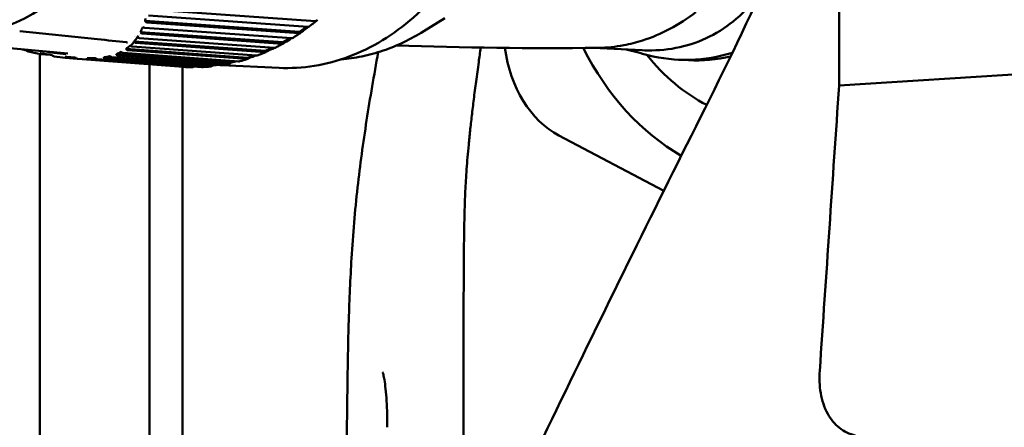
# Model space of a CAD drawing. Header units: millimetres. Extents: x 0 to 6049, y -120 to 1682.
# Tile 111 of 256: x 643 to 688, y 1359 to 1378. Entities that reach past the tile are written whole.
import ezdxf

# ---------------------------------------------------------------- set-up
doc = ezdxf.new("R2010")
doc.units = ezdxf.units.MM
doc.header["$LTSCALE"] = 2
doc.layers.add('Sichtbar (ISO)', color=7, linetype='Continuous', lineweight=50)

msp = doc.modelspace()

# ---------------------------------------------------------------- linework, layer by layer
at = {"layer": 'Sichtbar (ISO)'}
for p, q in [((680.45, 1375.052), (680.45, 1387.82)), ((649.039, 1378.514), (656.585, 1377.987)), ((655.863, 1377.493), (648.819, 1377.994)), ((656.246, 1377.718), (648.984, 1378.234)), ((662.48, 1378.122), (661.521, 1377.523)), ((655.492, 1377.198), (648.809, 1377.68)), ((648.898, 1377.924), (655.846, 1377.43)), ((656.181, 1377.723), (655.863, 1377.493)), ((643.108, 1377.53), (646.65, 1377.157)), ((648.466, 1377.242), (648.466, 1377.242)), ((648.468, 1377.242), (648.468, 1377.242)), ((654.709, 1376.761), (648.557, 1377.21)), ((655.097, 1377.015), (648.611, 1377.483)), ((648.682, 1377.415), (655.076, 1376.953)), ((655.417, 1377.204), (655.097, 1377.015)), ((655.948, 1377.489), (655.863, 1377.493)), ((714.268, 1377.187), (680.45, 1375.052)), ((639.292, 1377.064), (645.306, 1376.498)), ((647.536, 1376.662), (647.536, 1376.662)), ((653.493, 1376.313), (647.963, 1376.722)), ((648.014, 1377.007), (648.014, 1377.007)), ((648.017, 1376.659), (653.465, 1376.256)), ((648.154, 1376.863), (648.154, 1376.863)), ((653.904, 1376.409), (648.229, 1376.828)), ((654.305, 1376.621), (648.328, 1377.058)), ((648.389, 1376.992), (654.281, 1376.561)), ((654.619, 1376.767), (654.305, 1376.621)), ((655.182, 1377.011), (655.097, 1377.015)), ((669.246, 1376.76), (671.482, 1376.652)), ((644.023, 1376.514), (644.023, 1376.515)), ((644.023, 1336.778), (644.023, 1376.484)), ((644.055, 1376.479), (644.51, 1376.445)), ((645.194, 1376.308), (645.728, 1376.268)), ((650.563, 1375.896), (645.761, 1376.257)), ((646.616, 1376.256), (646.181, 1376.289)), ((646.2, 1376.238), (650.954, 1375.88)), ((646.55, 1376.468), (646.551, 1376.468)), ((651.405, 1375.887), (646.651, 1376.244)), ((646.758, 1376.49), (646.758, 1376.49)), ((646.914, 1376.306), (646.913, 1376.306)), ((651.83, 1375.965), (646.945, 1376.331)), ((646.978, 1376.275), (651.796, 1375.915)), ((647.28, 1376.382), (647.279, 1376.382)), ((652.246, 1375.97), (647.309, 1376.34)), ((647.365, 1376.407), (647.365, 1376.407)), ((647.456, 1376.438), (647.456, 1376.438)), ((652.666, 1376.094), (647.512, 1376.478)), ((647.557, 1376.418), (652.635, 1376.04)), ((647.758, 1376.576), (647.758, 1376.576)), ((653.081, 1376.145), (647.818, 1376.537)), ((653.791, 1376.417), (653.493, 1376.313)), ((653.578, 1376.309), (653.493, 1376.313)), ((654.39, 1376.617), (654.305, 1376.621)), ((673.134, 1376.222), (673.589, 1376.2)), ((675.482, 1376.509), (675.481, 1376.509)), ((649.023, 1376.011), (649.023, 1336.778)), ((650.523, 1375.899), (650.523, 1120.873)), ((652.012, 1375.988), (651.83, 1375.965)), ((651.916, 1375.961), (651.83, 1375.965)), ((654.925, 1375.85), (652.303, 1375.977)), ((652.929, 1376.156), (652.666, 1376.094)), ((652.751, 1376.09), (652.666, 1376.094)), ((667.68, 1372.766), (672.459, 1370.238))]:
    msp.add_line(p, q, dxfattribs=at)
for centre, major_axis, ratio, start_param, end_param in [((640.085, 1389.833), (0.608, 12.578), 0.75888, 2.653008, 6.770959), ((656.069, 1377.613), (-0.639, -0.459), 0.03912, 1.352503, 1.855813), ((646.212, 1389.537), (-0.61, -12.635), 0.75888, 0.288793, 0.288794), ((646.212, 1389.537), (-0.61, -12.635), 0.75888, 0.308916, 0.308919), ((655.309, 1377.116), (-0.664, -0.389), 0.03514, 1.357078, 1.840871), ((654.523, 1376.703), (-0.685, -0.317), 0.030373, 1.361374, 1.820328), ((669.328, 1377.875), (-0.265, -5.494), 0.75888, 4.952835, 5.94144), ((677.789, 1384.88), (-0.685, -14.183), 0.75888, 5.358427, 5.913243), ((653.715, 1376.376), (-0.701, -0.242), 0.024816, 1.365195, 1.788214), ((677.789, 1384.88), (-0.555, -11.487), 0.75888, 5.572657, 5.950586), ((673.713, 1388.208), (-0.579, -11.986), 0.75888, 6.128498, 6.553957), ((652.057, 1375.987), (-0.718, -0.089), 0.011638, 1.370596, 1.611014), ((652.892, 1376.136), (-0.712, -0.166), 0.018528, 1.368335, 1.731507)]:
    msp.add_ellipse(centre, major_axis=major_axis, ratio=ratio, start_param=start_param, end_param=end_param, dxfattribs=at)
for points, knots in [([(654.925, 1375.85), (655.997, 1375.799), (657.079, 1375.972), (659.157, 1376.753), (660.153, 1377.361), (661.961, 1378.952), (662.771, 1379.938), (664.123, 1382.186), (664.663, 1383.45), (665.417, 1386.125), (665.63, 1387.537), (665.709, 1390.365), (665.575, 1391.782), (664.97, 1394.476), (664.501, 1395.754), (663.272, 1398.041), (662.514, 1399.05), (660.786, 1400.693), (659.817, 1401.329), (657.956, 1402.083), (657.084, 1402.277), (656.204, 1402.32)], [1.522466, 1.522466, 1.522466, 1.522466, 1.838975, 1.838975, 2.156978, 2.156978, 2.477221, 2.477221, 2.798511, 2.798511, 3.120049, 3.120049, 3.441612, 3.441612, 3.763134, 3.763134, 4.084326, 4.084326, 4.404257, 4.404257, 4.664059, 4.664059, 4.664059, 4.664059]), ([(680.45, 1387.82), (679.554, 1385.455), (678.606, 1383.167), (676.572, 1378.57), (675.468, 1376.25), (674.347, 1374.019)], [0.000001, 0.000001, 0.000001, 0.000001, 0.913778, 0.913778, 1.911776, 1.911776, 1.911776, 1.911776]), ([(676.93, 1379.405), (676.926, 1379.398), (676.619, 1378.95), (675.935, 1378.163), (674.733, 1377.307), (673.384, 1376.781), (672.273, 1376.635), (671.627, 1376.645), (671.482, 1376.652)], [0.2768857, 0.2768857, 0.2768857, 0.2768857, 0.2777778, 0.3333333, 0.3888889, 0.4444444, 0.5, 0.5158417, 0.5158417, 0.5158417, 0.5158417]), ([(648.819, 1377.994), (648.823, 1378.011), (648.828, 1378.028), (648.837, 1378.062), (648.841, 1378.079), (648.846, 1378.096)], [-0.02496007, -0.02496007, -0.02496007, -0.02496007, -0.01246575, -0.01246575, -0.00001437, -0.00001437, -0.00001437, -0.00001437]), ([(648.898, 1377.924), (648.891, 1377.924), (648.884, 1377.926), (648.87, 1377.933), (648.863, 1377.937), (648.842, 1377.955), (648.829, 1377.973), (648.819, 1377.994)], [-0.01734729, -0.01734729, -0.01734729, -0.01734729, -0.01371521, -0.01371521, -0.0094928, -0.0094928, -0.00011667, -0.00011667, -0.00011667, -0.00011667]), ([(656.284, 1377.722), (656.309, 1377.741), (656.333, 1377.76), (656.382, 1377.798), (656.407, 1377.817), (656.456, 1377.855), (656.48, 1377.874), (656.529, 1377.913), (656.553, 1377.933), (656.601, 1377.972), (656.625, 1377.992), (656.649, 1378.012)], [2.08765156, 2.08765156, 2.08765156, 2.08765156, 2.09589005, 2.09589005, 2.10412855, 2.10412855, 2.11236704, 2.11236704, 2.12060553, 2.12060553, 2.12884402, 2.12884402, 2.12884402, 2.12884402]), ([(656.683, 1378.048), (656.669, 1378.029), (656.651, 1378.011), (656.62, 1377.992), (656.602, 1377.986), (656.588, 1377.987), (656.587, 1377.987), (656.586, 1377.987), (656.585, 1377.987)], [-0.0141713, -0.0141713, -0.0141713, -0.0141713, -0.0066416, -0.0066416, 0, 0, 0, 0.00033523, 0.00033523, 0.00033523, 0.00033523]), ([(673.922, 1378.391), (673.545, 1378.101), (673.149, 1377.847), (672.336, 1377.413), (671.923, 1377.236), (671.213, 1377.008), (670.927, 1376.936), (670.255, 1376.809), (669.873, 1376.769), (669.473, 1376.763), (669.459, 1376.762), (669.444, 1376.762)], [-1.2033366, -1.2033366, -1.2033366, -1.2033366, -1.0332078, -1.0332078, -0.8645109, -0.8645109, -0.7525435, -0.7525435, -0.6028947, -0.6028947, -0.5971218, -0.5971218, -0.5971218, -0.5971218]), ([(648.611, 1377.483), (648.628, 1377.521), (648.646, 1377.558), (648.681, 1377.633), (648.698, 1377.67), (648.716, 1377.707)], [-0.06250051, -0.06250051, -0.06250051, -0.06250051, -0.03107427, -0.03107427, -0.00000944, -0.00000944, -0.00000944, -0.00000944]), ([(648.716, 1377.707), (648.719, 1377.705), (648.724, 1377.703), (648.732, 1377.699), (648.737, 1377.698), (648.749, 1377.693), (648.756, 1377.691), (648.77, 1377.687), (648.777, 1377.685), (648.794, 1377.682), (648.802, 1377.681), (648.809, 1377.68)], [-0.01110125, -0.01110125, -0.01110125, -0.01110125, -0.00946716, -0.00946716, -0.00789134, -0.00789134, -0.00560991, -0.00560991, -0.00325959, -0.00325959, -0.00000099, -0.00000099, -0.00000099, -0.00000099]), ([(656.246, 1377.718), (656.247, 1377.718), (656.247, 1377.718), (656.248, 1377.718), (656.263, 1377.717), (656.275, 1377.718), (656.282, 1377.721), (656.283, 1377.722), (656.284, 1377.722)], [-0.000335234, -0.000335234, -0.000335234, -0.000335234, 0, 0, 0, 0.006641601, 0.006641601, 0.008401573, 0.008401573, 0.008401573, 0.008401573]), ([(648.327, 1377.056), (648.348, 1377.088), (648.372, 1377.118), (648.419, 1377.18), (648.442, 1377.211), (648.467, 1377.242)], [-0.06101494, -0.06101494, -0.06101494, -0.06101494, -0.03104481, -0.03104481, -0.00031225, -0.00031225, -0.00031225, -0.00031225]), ([(648.467, 1377.242), (648.471, 1377.239), (648.475, 1377.237), (648.484, 1377.232), (648.488, 1377.23), (648.5, 1377.225), (648.507, 1377.222), (648.522, 1377.217), (648.529, 1377.215), (648.544, 1377.212), (648.551, 1377.211), (648.557, 1377.21)], [-0.01090564, -0.01090564, -0.01090564, -0.01090564, -0.00928156, -0.00928156, -0.00768035, -0.00768035, -0.00533507, -0.00533507, -0.0029221, -0.0029221, -0.00000099, -0.00000099, -0.00000099, -0.00000099]), ([(648.682, 1377.415), (648.675, 1377.416), (648.668, 1377.418), (648.654, 1377.424), (648.648, 1377.429), (648.629, 1377.447), (648.618, 1377.464), (648.611, 1377.483)], [-0.01564675, -0.01564675, -0.01564675, -0.01564675, -0.01228252, -0.01228252, -0.00839834, -0.00839834, -0.00001113, -0.00001113, -0.00001113, -0.00001113]), ([(655.492, 1377.198), (655.493, 1377.198), (655.493, 1377.198), (655.494, 1377.198), (655.509, 1377.197), (655.521, 1377.199), (655.527, 1377.202), (655.528, 1377.202), (655.528, 1377.203)], [-0.000335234, -0.000335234, -0.000335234, -0.000335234, 0, 0, 0, 0.006641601, 0.006641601, 0.007344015, 0.007344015, 0.007344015, 0.007344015]), ([(655.528, 1377.203), (655.554, 1377.218), (655.579, 1377.234), (655.63, 1377.266), (655.655, 1377.282), (655.705, 1377.315), (655.73, 1377.331), (655.78, 1377.364), (655.805, 1377.381), (655.855, 1377.415), (655.88, 1377.432), (655.905, 1377.449)], [2.00526944, 2.00526944, 2.00526944, 2.00526944, 2.01339038, 2.01339038, 2.02151132, 2.02151132, 2.02963226, 2.02963226, 2.03775321, 2.03775321, 2.04587415, 2.04587415, 2.04587415, 2.04587415]), ([(655.948, 1377.489), (655.933, 1377.471), (655.913, 1377.453), (655.881, 1377.434), (655.863, 1377.429), (655.849, 1377.43), (655.848, 1377.43), (655.847, 1377.43), (655.846, 1377.43)], [-0.0141713, -0.0141713, -0.0141713, -0.0141713, -0.0066416, -0.0066416, 0, 0, 0, 0.00033523, 0.00033523, 0.00033523, 0.00033523]), ([(657.751, 1376.234), (658.067, 1376.261), (658.382, 1376.307), (659.023, 1376.44), (659.348, 1376.529), (659.988, 1376.747), (660.304, 1376.876), (660.923, 1377.171), (661.226, 1377.338), (661.521, 1377.523)], [1.6239682, 1.6239682, 1.6239682, 1.6239682, 1.7164263, 1.7164263, 1.8134066, 1.8134066, 1.9103868, 1.9103868, 2.007367, 2.007367, 2.007367, 2.007367]), ([(643.402, 1376.652), (643.405, 1376.65), (643.407, 1376.648), (643.412, 1376.643), (643.414, 1376.641), (643.417, 1376.639)], [-0.002084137, -0.002084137, -0.002084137, -0.002084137, -0.001082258, -0.001082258, -0.000026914, -0.000026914, -0.000026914, -0.000026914]), ([(643.417, 1376.639), (643.433, 1376.625), (643.45, 1376.613), (643.473, 1376.6), (643.481, 1376.596), (643.492, 1376.592), (643.495, 1376.591), (643.499, 1376.591)], [-0.01228606, -0.01228606, -0.01228606, -0.01228606, -0.00574498, -0.00574498, -0.00271017, -0.00271017, -0.00121886, -0.00121886, -0.00121886, -0.00121886]), ([(647.963, 1376.722), (647.993, 1376.746), (648.022, 1376.77), (648.081, 1376.817), (648.11, 1376.841), (648.139, 1376.865)], [-0.05812699, -0.05812699, -0.05812699, -0.05812699, -0.02907056, -0.02907056, -0.00003908, -0.00003908, -0.00003908, -0.00003908]), ([(647.967, 1376.709), (647.966, 1376.711), (647.965, 1376.713), (647.964, 1376.718), (647.963, 1376.72), (647.963, 1376.722)], [-0.002150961, -0.002150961, -0.002150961, -0.002150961, -0.001095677, -0.001095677, -0.000093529, -0.000093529, -0.000093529, -0.000093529]), ([(648.017, 1376.659), (648.011, 1376.659), (648.006, 1376.661), (647.996, 1376.666), (647.991, 1376.669), (647.977, 1376.683), (647.971, 1376.695), (647.967, 1376.709)], [-0.01241246, -0.01241246, -0.01241246, -0.01241246, -0.00968394, -0.00968394, -0.00662763, -0.00662763, -0.00002692, -0.00002692, -0.00002692, -0.00002692]), ([(648.002, 1377.012), (647.995, 1377.014), (647.988, 1377.015), (647.981, 1377.016), (647.98, 1377.016), (647.979, 1377.016)], [0, 0, 0, 0, 0.003224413, 0.003224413, 0.004018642, 0.004018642, 0.004018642, 0.004018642]), ([(648.148, 1376.859), (648.147, 1376.859), (648.145, 1376.861), (648.142, 1376.863), (648.141, 1376.864), (648.139, 1376.865)], [0.000024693, 0.000024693, 0.000024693, 0.000024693, 0.000626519, 0.000626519, 0.001231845, 0.001231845, 0.001231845, 0.001231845]), ([(648.148, 1376.859), (648.171, 1376.879), (648.192, 1376.9), (648.214, 1376.919), (648.224, 1376.929), (648.235, 1376.938), (648.245, 1376.947), (648.256, 1376.957), (648.266, 1376.968), (648.275, 1376.98), (648.283, 1376.99), (648.289, 1377), (648.296, 1377.011)], [0, 0, 0, 0, 0.3333333, 0.3333333, 0.3333333, 0.4945469, 0.4945469, 0.4945469, 0.6666667, 0.6666667, 0.6666667, 0.8065437, 0.8065437, 0.8065437, 0.8065437]), ([(648.148, 1376.859), (648.154, 1376.854), (648.161, 1376.851), (648.175, 1376.843), (648.182, 1376.84), (648.197, 1376.834), (648.204, 1376.832), (648.217, 1376.829), (648.223, 1376.828), (648.229, 1376.828)], [-0.009713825, -0.009713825, -0.009713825, -0.009713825, -0.007329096, -0.007329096, -0.00490495, -0.00490495, -0.002412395, -0.002412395, -0.000000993, -0.000000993, -0.000000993, -0.000000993]), ([(648.389, 1376.992), (648.383, 1376.993), (648.377, 1376.994), (648.365, 1377), (648.359, 1377.004), (648.343, 1377.02), (648.333, 1377.037), (648.327, 1377.056)], [-0.01594749, -0.01594749, -0.01594749, -0.01594749, -0.01261021, -0.01261021, -0.00881534, -0.00881534, -0.00004671, -0.00004671, -0.00004671, -0.00004671]), ([(654.709, 1376.761), (654.71, 1376.76), (654.711, 1376.76), (654.712, 1376.76), (654.725, 1376.76), (654.737, 1376.761), (654.743, 1376.765)], [-0.000335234, -0.000335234, -0.000335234, -0.000335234, 0, 0, 0, 0.006173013, 0.006173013, 0.006173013, 0.006173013]), ([(654.743, 1376.765), (654.769, 1376.777), (654.795, 1376.79), (654.846, 1376.817), (654.872, 1376.83), (654.924, 1376.856), (654.949, 1376.87), (655, 1376.897), (655.026, 1376.911), (655.077, 1376.939), (655.103, 1376.953), (655.128, 1376.967)], [1.92287286, 1.92287286, 1.92287286, 1.92287286, 1.93088093, 1.93088093, 1.93888899, 1.93888899, 1.94689706, 1.94689706, 1.95490513, 1.95490513, 1.9629132, 1.9629132, 1.9629132, 1.9629132]), ([(655.182, 1377.011), (655.166, 1376.993), (655.145, 1376.976), (655.112, 1376.958), (655.093, 1376.953), (655.079, 1376.953), (655.078, 1376.953), (655.077, 1376.953), (655.076, 1376.953)], [-0.0141713, -0.0141713, -0.0141713, -0.0141713, -0.0066416, -0.0066416, 0, 0, 0, 0.00033523, 0.00033523, 0.00033523, 0.00033523]), ([(663.325, 1351.337), (663.325, 1351.602), (663.325, 1352.402), (663.326, 1353.651), (663.327, 1355.03), (663.327, 1356.29), (663.328, 1357.442), (663.329, 1358.504), (663.33, 1359.462), (663.331, 1360.317), (663.331, 1361.087), (663.332, 1361.786), (663.333, 1362.424), (663.334, 1362.997), (663.335, 1363.52), (663.336, 1364.016), (663.337, 1364.496), (663.338, 1364.973), (663.34, 1365.451), (663.342, 1365.93), (663.344, 1366.409), (663.346, 1366.883), (663.35, 1367.363), (663.355, 1367.843), (663.361, 1368.312), (663.368, 1368.788), (663.379, 1369.265), (663.393, 1369.74), (663.413, 1370.221), (663.44, 1370.713), (663.474, 1371.226), (663.516, 1371.765), (663.568, 1372.342), (663.632, 1372.971), (663.709, 1373.661), (663.799, 1374.41), (663.904, 1375.222), (664.011, 1376.01), (664.087, 1376.547), (664.119, 1376.776)], [0.2865082, 0.2865082, 0.2865082, 0.2865082, 0.2905983, 0.2991453, 0.3076923, 0.3162393, 0.3247863, 0.3333333, 0.3418803, 0.3504274, 0.3589744, 0.3675214, 0.3760684, 0.3846154, 0.3931624, 0.4017094, 0.4102564, 0.4188034, 0.4273504, 0.4358974, 0.4444444, 0.4529915, 0.4615385, 0.4700855, 0.4786325, 0.4871795, 0.4957265, 0.5042735, 0.5128205, 0.5213675, 0.5299145, 0.5384615, 0.5470085, 0.5555556, 0.5641026, 0.5726496, 0.5811966, 0.5897436, 0.5956177, 0.5956177, 0.5956177, 0.5956177]), ([(644.055, 1376.479), (644.05, 1376.479), (644.046, 1376.48), (644.039, 1376.483), (644.037, 1376.486), (644.034, 1376.491), (644.034, 1376.495), (644.037, 1376.502), (644.039, 1376.507), (644.042, 1376.511)], [-0.009095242, -0.009095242, -0.009095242, -0.009095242, -0.006743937, -0.006743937, -0.004501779, -0.004501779, -0.002265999, -0.002265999, -0.000018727, -0.000018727, -0.000018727, -0.000018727]), ([(644.049, 1376.521), (644.048, 1376.52), (644.047, 1376.518), (644.044, 1376.514), (644.043, 1376.513), (644.042, 1376.511)], [0.000040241, 0.000040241, 0.000040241, 0.000040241, 0.000936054, 0.000936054, 0.00184347, 0.00184347, 0.00184347, 0.00184347]), ([(644.049, 1376.521), (644.138, 1376.507), (644.226, 1376.492), (644.403, 1376.463), (644.491, 1376.448), (644.579, 1376.433)], [-0.05550936, -0.05550936, -0.05550936, -0.05550936, -0.02775035, -0.02775035, -0.00000428, -0.00000428, -0.00000428, -0.00000428]), ([(644.382, 1376.585), (644.415, 1376.58), (644.448, 1376.574), (644.48, 1376.569), (644.513, 1376.564), (644.545, 1376.559), (644.576, 1376.554), (644.59, 1376.552), (644.604, 1376.55), (644.618, 1376.548), (644.639, 1376.545), (644.66, 1376.542), (644.681, 1376.539), (644.862, 1376.513), (645.031, 1376.494), (645.205, 1376.478), (645.208, 1376.478), (645.212, 1376.478), (645.215, 1376.477)], [0.1654385, 0.1654385, 0.1654385, 0.1654385, 0.1785714, 0.1785714, 0.1785714, 0.1919643, 0.1919643, 0.1919643, 0.1978237, 0.1978237, 0.1978237, 0.206926, 0.206926, 0.206926, 0.2857143, 0.2857143, 0.2857143, 0.2872723, 0.2872723, 0.2872723, 0.2872723]), ([(644.579, 1376.433), (644.583, 1376.43), (644.586, 1376.427), (644.593, 1376.422), (644.597, 1376.419), (644.6, 1376.416)], [-0.002822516, -0.002822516, -0.002822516, -0.002822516, -0.001411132, -0.001411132, -0.000002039, -0.000002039, -0.000002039, -0.000002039]), ([(644.6, 1376.416), (644.616, 1376.404), (644.631, 1376.394), (644.652, 1376.383), (644.659, 1376.38), (644.67, 1376.376), (644.674, 1376.375), (644.679, 1376.375)], [-0.010532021, -0.010532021, -0.010532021, -0.010532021, -0.005086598, -0.005086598, -0.002422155, -0.002422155, -0.000558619, -0.000558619, -0.000558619, -0.000558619]), ([(645.194, 1376.308), (645.19, 1376.308), (645.186, 1376.309), (645.179, 1376.312), (645.177, 1376.315), (645.174, 1376.32), (645.173, 1376.324), (645.174, 1376.331), (645.175, 1376.335), (645.177, 1376.34)], [-0.008510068, -0.008510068, -0.008510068, -0.008510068, -0.006340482, -0.006340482, -0.004224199, -0.004224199, -0.002127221, -0.002127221, -0.00004725, -0.00004725, -0.00004725, -0.00004725]), ([(645.184, 1376.355), (645.183, 1376.352), (645.182, 1376.35), (645.18, 1376.345), (645.179, 1376.342), (645.177, 1376.34)], [0.000121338, 0.000121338, 0.000121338, 0.000121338, 0.001319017, 0.001319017, 0.002560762, 0.002560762, 0.002560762, 0.002560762]), ([(645.184, 1376.355), (645.266, 1376.347), (645.348, 1376.34), (645.508, 1376.326), (645.586, 1376.319), (645.663, 1376.312)], [-0.05238205, -0.05238205, -0.05238205, -0.05238205, -0.02578488, -0.02578488, -0.00002231, -0.00002231, -0.00002231, -0.00002231]), ([(645.663, 1376.312), (645.668, 1376.308), (645.672, 1376.305), (645.681, 1376.299), (645.685, 1376.295), (645.69, 1376.292)], [-0.00336355, -0.00336355, -0.00336355, -0.00336355, -0.001716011, -0.001716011, -0.000024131, -0.000024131, -0.000024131, -0.000024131]), ([(645.69, 1376.292), (645.703, 1376.281), (645.717, 1376.273), (645.735, 1376.264), (645.741, 1376.262), (645.752, 1376.258), (645.757, 1376.257), (645.761, 1376.257)], [-0.008942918, -0.008942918, -0.008942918, -0.008942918, -0.004335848, -0.004335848, -0.002095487, -0.002095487, -0.000001, -0.000001, -0.000001, -0.000001]), ([(646.2, 1376.238), (646.196, 1376.238), (646.192, 1376.239), (646.186, 1376.242), (646.184, 1376.244), (646.18, 1376.249), (646.179, 1376.253), (646.177, 1376.26), (646.177, 1376.264), (646.178, 1376.269)], [-0.00815573, -0.00815573, -0.00815573, -0.00815573, -0.006218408, -0.006218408, -0.004247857, -0.004247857, -0.002148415, -0.002148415, -0.000007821, -0.000007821, -0.000007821, -0.000007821]), ([(646.178, 1376.269), (646.178, 1376.272), (646.179, 1376.275), (646.18, 1376.282), (646.18, 1376.286), (646.181, 1376.289)], [-0.003275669, -0.003275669, -0.003275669, -0.003275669, -0.001647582, -0.001647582, -0.000003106, -0.000003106, -0.000003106, -0.000003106]), ([(646.181, 1376.289), (646.248, 1376.29), (646.313, 1376.291), (646.439, 1376.292), (646.501, 1376.294), (646.561, 1376.295)], [-0.05006247, -0.05006247, -0.05006247, -0.05006247, -0.02503687, -0.02503687, -0.00001129, -0.00001129, -0.00001129, -0.00001129]), ([(646.561, 1376.295), (646.565, 1376.292), (646.569, 1376.288), (646.578, 1376.282), (646.582, 1376.278), (646.587, 1376.275)], [-0.003280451, -0.003280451, -0.003280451, -0.003280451, -0.001635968, -0.001635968, -0.000007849, -0.000007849, -0.000007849, -0.000007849]), ([(646.587, 1376.275), (646.592, 1376.271), (646.598, 1376.267), (646.61, 1376.259), (646.616, 1376.256), (646.627, 1376.251), (646.632, 1376.249), (646.642, 1376.246), (646.647, 1376.245), (646.651, 1376.244)], [-0.008124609, -0.008124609, -0.008124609, -0.008124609, -0.005999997, -0.005999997, -0.003904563, -0.003904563, -0.001936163, -0.001936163, -0.000001, -0.000001, -0.000001, -0.000001]), ([(646.945, 1376.331), (646.993, 1376.34), (647.04, 1376.349), (647.132, 1376.367), (647.178, 1376.377), (647.223, 1376.386)], [-0.0524614, -0.0524614, -0.0524614, -0.0524614, -0.02662394, -0.02662394, -0.00011039, -0.00011039, -0.00011039, -0.00011039]), ([(646.947, 1376.311), (646.947, 1376.315), (646.946, 1376.318), (646.946, 1376.325), (646.945, 1376.328), (646.945, 1376.331)], [-0.003425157, -0.003425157, -0.003425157, -0.003425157, -0.001733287, -0.001733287, -0.000085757, -0.000085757, -0.000085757, -0.000085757]), ([(646.978, 1376.275), (646.974, 1376.276), (646.97, 1376.277), (646.962, 1376.28), (646.959, 1376.283), (646.951, 1376.292), (646.948, 1376.3), (646.947, 1376.311)], [-0.01028166, -0.01028166, -0.01028166, -0.01028166, -0.00786035, -0.00786035, -0.00526929, -0.00526929, -0.00002451, -0.00002451, -0.00002451, -0.00002451]), ([(647.242, 1376.372), (647.239, 1376.374), (647.235, 1376.376), (647.229, 1376.381), (647.226, 1376.384), (647.223, 1376.386)], [0.000047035, 0.000047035, 0.000047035, 0.000047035, 0.001288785, 0.001288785, 0.002486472, 0.002486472, 0.002486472, 0.002486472]), ([(647.242, 1376.372), (647.247, 1376.367), (647.253, 1376.363), (647.265, 1376.356), (647.271, 1376.352), (647.283, 1376.347), (647.288, 1376.345), (647.299, 1376.342), (647.305, 1376.341), (647.309, 1376.34)], [-0.008459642, -0.008459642, -0.008459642, -0.008459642, -0.006368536, -0.006368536, -0.004260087, -0.004260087, -0.002157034, -0.002157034, -0.000001, -0.000001, -0.000001, -0.000001]), ([(647.512, 1376.478), (647.549, 1376.495), (647.585, 1376.511), (647.658, 1376.545), (647.694, 1376.561), (647.73, 1376.578)], [-0.05554691, -0.05554691, -0.05554691, -0.05554691, -0.02780081, -0.02780081, -0.00004305, -0.00004305, -0.00004305, -0.00004305]), ([(647.516, 1376.461), (647.515, 1376.464), (647.514, 1376.467), (647.513, 1376.472), (647.512, 1376.475), (647.512, 1376.478)], [-0.002820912, -0.002820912, -0.002820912, -0.002820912, -0.001412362, -0.001412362, -0.000000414, -0.000000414, -0.000000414, -0.000000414]), ([(647.557, 1376.418), (647.552, 1376.419), (647.547, 1376.42), (647.538, 1376.424), (647.534, 1376.427), (647.524, 1376.438), (647.519, 1376.448), (647.516, 1376.461)], [-0.01197382, -0.01197382, -0.01197382, -0.01197382, -0.00922484, -0.00922484, -0.00619981, -0.00619981, -0.000002, -0.000002, -0.000002, -0.000002]), ([(647.744, 1376.568), (647.741, 1376.57), (647.739, 1376.571), (647.734, 1376.575), (647.732, 1376.576), (647.73, 1376.578)], [0.000021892, 0.000021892, 0.000021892, 0.000021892, 0.000925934, 0.000925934, 0.001822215, 0.001822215, 0.001822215, 0.001822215]), ([(647.744, 1376.568), (647.75, 1376.564), (647.756, 1376.56), (647.769, 1376.552), (647.775, 1376.549), (647.789, 1376.543), (647.795, 1376.541), (647.807, 1376.538), (647.813, 1376.537), (647.818, 1376.537)], [-0.009078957, -0.009078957, -0.009078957, -0.009078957, -0.006819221, -0.006819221, -0.004570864, -0.004570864, -0.002340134, -0.002340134, -0.000001, -0.000001, -0.000001, -0.000001]), ([(653.105, 1376.146), (653.132, 1376.153), (653.158, 1376.16), (653.211, 1376.175), (653.237, 1376.182), (653.29, 1376.197), (653.316, 1376.205), (653.369, 1376.22), (653.395, 1376.228), (653.447, 1376.244), (653.474, 1376.253), (653.5, 1376.261)], [1.75798557, 1.75798557, 1.75798557, 1.75798557, 1.76580208, 1.76580208, 1.7736186, 1.7736186, 1.78143511, 1.78143511, 1.78925162, 1.78925162, 1.79706813, 1.79706813, 1.79706813, 1.79706813]), ([(653.578, 1376.309), (653.56, 1376.293), (653.537, 1376.277), (653.501, 1376.26), (653.482, 1376.255), (653.467, 1376.256), (653.467, 1376.256), (653.466, 1376.256), (653.465, 1376.256)], [-0.0141713, -0.0141713, -0.0141713, -0.0141713, -0.0066416, -0.0066416, 0, 0, 0, 0.00033523, 0.00033523, 0.00033523, 0.00033523]), ([(653.904, 1376.409), (653.905, 1376.409), (653.905, 1376.408), (653.906, 1376.408), (653.917, 1376.408), (653.927, 1376.409), (653.934, 1376.412)], [-0.000335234, -0.000335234, -0.000335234, -0.000335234, 0, 0, 0, 0.004970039, 0.004970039, 0.004970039, 0.004970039]), ([(653.934, 1376.412), (653.96, 1376.421), (653.986, 1376.431), (654.038, 1376.452), (654.064, 1376.462), (654.117, 1376.483), (654.143, 1376.494), (654.195, 1376.515), (654.221, 1376.526), (654.273, 1376.548), (654.299, 1376.559), (654.325, 1376.57)], [1.84044927, 1.84044927, 1.84044927, 1.84044927, 1.8483541, 1.8483541, 1.85625894, 1.85625894, 1.86416377, 1.86416377, 1.87206861, 1.87206861, 1.87997344, 1.87997344, 1.87997344, 1.87997344]), ([(654.39, 1376.617), (654.373, 1376.6), (654.351, 1376.583), (654.316, 1376.566), (654.297, 1376.561), (654.283, 1376.561), (654.282, 1376.561), (654.282, 1376.561), (654.281, 1376.561)], [-0.0141713, -0.0141713, -0.0141713, -0.0141713, -0.0066416, -0.0066416, 0, 0, 0, 0.00033523, 0.00033523, 0.00033523, 0.00033523]), ([(659.447, 1376.567), (659.253, 1375.512), (659.075, 1374.474), (658.919, 1373.461), (658.758, 1372.423), (658.62, 1371.411), (658.507, 1370.394), (658.388, 1369.329), (658.297, 1368.26), (658.23, 1367.169), (658.174, 1366.239), (658.135, 1365.295), (658.106, 1364.362), (658.063, 1362.938), (658.042, 1361.474), (658.027, 1360.024), (657.975, 1355.201), (657.976, 1350.526), (657.974, 1345.694), (657.974, 1345.111), (657.974, 1344.525), (657.974, 1343.937), (657.972, 1339.818), (657.966, 1335.643), (657.961, 1331.375), (657.958, 1328.469), (657.956, 1325.52), (657.954, 1322.508), (657.953, 1320.711), (657.952, 1318.892), (657.952, 1317.052), (657.95, 1312.421), (657.951, 1307.653), (657.951, 1302.744), (657.951, 1301.535), (657.951, 1300.317), (657.95, 1299.091), (657.95, 1291.122), (657.949, 1282.789), (657.949, 1274.108), (657.949, 1273.874), (657.949, 1273.639), (657.949, 1273.405), (657.949, 1269.898), (657.949, 1266.334), (657.949, 1262.706)], [0.0652965, 0.0652965, 0.0652965, 0.0652965, 0.0905985, 0.0905985, 0.0905985, 0.1164785, 0.1164785, 0.1164785, 0.143565, 0.143565, 0.143565, 0.1666667, 0.1666667, 0.1666667, 0.2019328, 0.2019328, 0.2019328, 0.3191801, 0.3191801, 0.3191801, 0.3333333, 0.3333333, 0.3333333, 0.4324756, 0.4324756, 0.4324756, 0.5, 0.5, 0.5, 0.5402899, 0.5402899, 0.5402899, 0.6416903, 0.6416903, 0.6416903, 0.6666667, 0.6666667, 0.6666667, 0.8289595, 0.8289595, 0.8289595, 0.8333333, 0.8333333, 0.8333333, 0.8987573, 0.8987573, 0.8987573, 0.8987573]), ([(650.564, 1375.896), (650.59, 1375.894), (650.616, 1375.892), (650.669, 1375.889), (650.695, 1375.888), (650.748, 1375.886), (650.774, 1375.885), (650.827, 1375.883), (650.853, 1375.882), (650.906, 1375.881), (650.933, 1375.88), (650.959, 1375.88)], [1.51024205, 1.51024205, 1.51024205, 1.51024205, 1.51792963, 1.51792963, 1.5256172, 1.5256172, 1.53330478, 1.53330478, 1.54099236, 1.54099236, 1.54867993, 1.54867993, 1.54867993, 1.54867993]), ([(651.059, 1375.913), (651.042, 1375.904), (651.024, 1375.895), (650.991, 1375.883), (650.97, 1375.879), (650.956, 1375.88), (650.955, 1375.88), (650.955, 1375.88), (650.954, 1375.88)], [-0.01224284, -0.01224284, -0.01224284, -0.01224284, -0.0066416, -0.0066416, 0, 0, 0, 0.00033523, 0.00033523, 0.00033523, 0.00033523]), ([(651.405, 1375.887), (651.405, 1375.887), (651.406, 1375.887), (651.407, 1375.887), (651.409, 1375.887), (651.412, 1375.887), (651.414, 1375.887)], [-0.000335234, -0.000335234, -0.000335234, -0.000335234, 0, 0, 0, 0.001175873, 0.001175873, 0.001175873, 0.001175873]), ([(651.414, 1375.887), (651.441, 1375.888), (651.467, 1375.89), (651.52, 1375.892), (651.547, 1375.894), (651.599, 1375.897), (651.626, 1375.899), (651.679, 1375.903), (651.705, 1375.905), (651.758, 1375.91), (651.784, 1375.912), (651.811, 1375.915)], [1.59289039, 1.59289039, 1.59289039, 1.59289039, 1.60059462, 1.60059462, 1.60829884, 1.60829884, 1.61600306, 1.61600306, 1.62370728, 1.62370728, 1.6314115, 1.6314115, 1.6314115, 1.6314115]), ([(651.916, 1375.961), (651.895, 1375.947), (651.871, 1375.933), (651.833, 1375.918), (651.813, 1375.914), (651.798, 1375.914), (651.797, 1375.914), (651.797, 1375.914), (651.796, 1375.915)], [-0.0141713, -0.0141713, -0.0141713, -0.0141713, -0.0066416, -0.0066416, 0, 0, 0, 0.00033523, 0.00033523, 0.00033523, 0.00033523]), ([(652.246, 1375.97), (652.247, 1375.97), (652.247, 1375.97), (652.248, 1375.97), (652.253, 1375.97), (652.259, 1375.97), (652.263, 1375.971)], [-0.000335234, -0.000335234, -0.000335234, -0.000335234, 0, 0, 0, 0.002487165, 0.002487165, 0.002487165, 0.002487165]), ([(652.264, 1375.971), (652.29, 1375.975), (652.316, 1375.979), (652.369, 1375.988), (652.396, 1375.992), (652.449, 1376.002), (652.475, 1376.006), (652.528, 1376.016), (652.554, 1376.021), (652.607, 1376.031), (652.634, 1376.037), (652.66, 1376.042)], [1.67546936, 1.67546936, 1.67546936, 1.67546936, 1.68321756, 1.68321756, 1.69096575, 1.69096575, 1.69871394, 1.69871394, 1.70646214, 1.70646214, 1.71421033, 1.71421033, 1.71421033, 1.71421033]), ([(652.751, 1376.09), (652.732, 1376.075), (652.708, 1376.06), (652.671, 1376.044), (652.652, 1376.039), (652.637, 1376.04), (652.637, 1376.04), (652.636, 1376.04), (652.635, 1376.04)], [-0.0141713, -0.0141713, -0.0141713, -0.0141713, -0.0066416, -0.0066416, 0, 0, 0, 0.00033523, 0.00033523, 0.00033523, 0.00033523]), ([(653.081, 1376.145), (653.082, 1376.145), (653.082, 1376.144), (653.083, 1376.144), (653.091, 1376.144), (653.099, 1376.145), (653.105, 1376.146)], [-0.000335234, -0.000335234, -0.000335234, -0.000335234, 0, 0, 0, 0.00374617, 0.00374617, 0.00374617, 0.00374617]), ([(661.408, 1347.232), (663.492, 1351.722), (665.614, 1356.205), (669.927, 1365.134), (672.118, 1369.58), (674.347, 1374.019)], [-3.978975, -3.978975, -3.978975, -3.978975, -1.985511, -1.985511, -0.000002, -0.000002, -0.000002, -0.000002]), ([(659.859, 1359.458), (659.861, 1359.863), (659.85, 1360.274), (659.815, 1360.851), (659.8, 1361.038), (659.766, 1361.36), (659.748, 1361.5), (659.714, 1361.712), (659.698, 1361.793), (659.672, 1361.894), (659.663, 1361.927), (659.652, 1361.958), (659.649, 1361.965), (659.649, 1361.966), (659.648, 1361.966), (659.648, 1361.966)], [0, 0, 0, 0, 0.1216668, 0.1216668, 0.1820717, 0.1820717, 0.2324401, 0.2324401, 0.2679038, 0.2679038, 0.2892573, 0.2892573, 0.3010092, 0.3010092, 0.3020598, 0.3020598, 0.3020598, 0.3020598]), ([(679.569, 1362.038), (679.546, 1361.7), (679.557, 1361.356), (679.668, 1360.692), (679.77, 1360.366), (680.068, 1359.829), (680.243, 1359.611), (680.57, 1359.352), (680.686, 1359.279), (680.93, 1359.161), (681.056, 1359.116), (681.186, 1359.083)], [-0.3681965, -0.3681965, -0.3681965, -0.3681965, -0.2664718, -0.2664718, -0.1655252, -0.1655252, -0.0814514, -0.0814514, -0.0403078, -0.0403078, -0.0000037, -0.0000037, -0.0000037, -0.0000037])]:
    msp.add_open_spline(points, degree=3, knots=knots, dxfattribs=at)
for points in [[(647.979, 1377.016), (647.54, 1377.063), (647.098, 1377.11), (646.655, 1377.156)], [(648.467, 1377.242), (648.486, 1377.266), (648.504, 1377.291), (648.52, 1377.317)], [(643.22, 1376.695), (643.281, 1376.68), (643.341, 1376.666), (643.402, 1376.652)], [(648.014, 1377.007), (648.011, 1377.009), (648.007, 1377.011), (648.002, 1377.012)], [(648.296, 1377.011), (648.306, 1377.026), (648.315, 1377.041), (648.327, 1377.056)], [(669.444, 1376.762), (666.387, 1376.732), (663.326, 1376.767), (660.266, 1376.867)], [(671.739, 1376.434), (671.408, 1376.518), (671.077, 1376.603), (670.746, 1376.688)], [(644.05, 1376.479), (643.866, 1376.514), (643.683, 1376.551), (643.499, 1376.591)], [(645.193, 1376.308), (645.023, 1376.327), (644.851, 1376.349), (644.679, 1376.375)], [(675.505, 1376.369), (674.872, 1376.226), (674.228, 1376.169), (673.589, 1376.2)], [(680.45, 1375.052), (680.155, 1370.714), (679.862, 1366.376), (679.569, 1362.038)]]:
    msp.add_open_spline(points, degree=3, dxfattribs=at)

doc.saveas('drawing.dxf')
